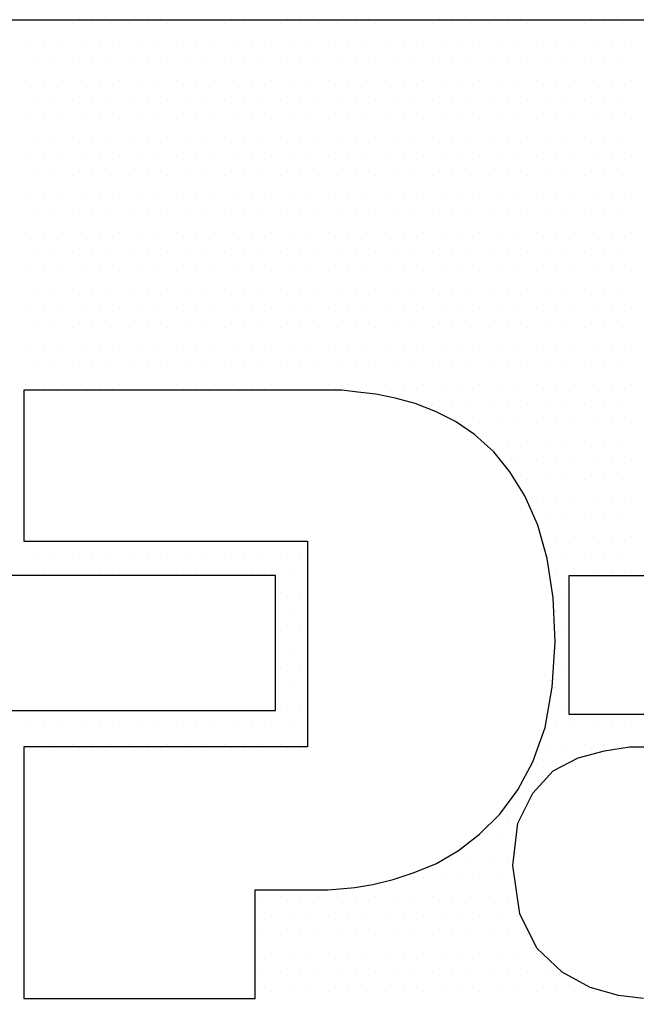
# Model space of a CAD drawing. Extents: x -71 to 52, y -13 to 68.
# Tile 10 of 81: x -1.833 to -1.473, y 43.625 to 44.201. Entities that reach past the tile are written whole.
import ezdxf

# ---------------------------------------------------------------- set-up
doc = ezdxf.new("R2010")
doc.units = 0
doc.header["$LTSCALE"] = 1.21
doc.header["$MEASUREMENT"] = 0
doc.layers.get('0').update_dxf_attribs({"linetype": 'CONTINUOUS'})
doc.layers.add('UNIT', color=7, linetype='CONTINUOUS')

# ---------------------------------------------------------------- blocks, each defined once
blk = doc.blocks.new('*X9')
at = {"color": 0}
for p, q in [((9.2625, 1.4625), (9.2625, 1.4625)), ((9.27188, 1.4625), (9.27188, 1.4625)), ((9.28125, 1.4625), (9.28125, 1.4625)), ((9.29063, 1.4625), (9.29063, 1.4625)), ((9.3, 1.4625), (9.3, 1.4625)), ((9.30938, 1.4625), (9.30938, 1.4625)), ((9.31875, 1.4625), (9.31875, 1.4625)), ((9.32813, 1.4625), (9.32813, 1.4625)), ((9.3375, 1.4625), (9.3375, 1.4625)), ((9.34688, 1.4625), (9.34688, 1.4625)), ((9.35625, 1.4625), (9.35625, 1.4625)), ((9.36563, 1.4625), (9.36563, 1.4625)), ((9.375, 1.4625), (9.375, 1.4625)), ((9.38437, 1.4625), (9.38437, 1.4625)), ((9.39375, 1.4625), (9.39375, 1.4625)), ((9.40313, 1.4625), (9.40313, 1.4625)), ((9.4125, 1.4625), (9.4125, 1.4625)), ((9.42188, 1.4625), (9.42188, 1.4625)), ((9.43125, 1.4625), (9.43125, 1.4625)), ((9.44063, 1.4625), (9.44063, 1.4625)), ((9.45, 1.4625), (9.45, 1.4625)), ((9.45937, 1.4625), (9.45937, 1.4625)), ((9.46875, 1.4625), (9.46875, 1.4625)), ((9.47813, 1.4625), (9.47813, 1.4625)), ((9.4875, 1.4625), (9.4875, 1.4625)), ((9.49688, 1.4625), (9.49688, 1.4625)), ((9.50625, 1.4625), (9.50625, 1.4625)), ((9.51562, 1.4625), (9.51562, 1.4625)), ((9.525, 1.4625), (9.525, 1.4625)), ((9.53438, 1.4625), (9.53438, 1.4625)), ((9.54375, 1.4625), (9.54375, 1.4625)), ((9.55313, 1.4625), (9.55313, 1.4625)), ((9.25781, 1.45312), (9.25781, 1.45312)), ((9.26719, 1.45312), (9.26719, 1.45312)), ((9.27656, 1.45312), (9.27656, 1.45312)), ((9.28594, 1.45312), (9.28594, 1.45312)), ((9.29531, 1.45312), (9.29531, 1.45312)), ((9.30469, 1.45312), (9.30469, 1.45312)), ((9.31406, 1.45312), (9.31406, 1.45312)), ((9.32344, 1.45312), (9.32344, 1.45312)), ((9.33281, 1.45312), (9.33281, 1.45312)), ((9.34219, 1.45312), (9.34219, 1.45312)), ((9.35156, 1.45312), (9.35156, 1.45312)), ((9.36094, 1.45312), (9.36094, 1.45312)), ((9.37031, 1.45312), (9.37031, 1.45312)), ((9.37969, 1.45312), (9.37969, 1.45312)), ((9.38906, 1.45312), (9.38906, 1.45312)), ((9.39844, 1.45312), (9.39844, 1.45312)), ((9.40781, 1.45312), (9.40781, 1.45312)), ((9.41719, 1.45312), (9.41719, 1.45312)), ((9.42656, 1.45312), (9.42656, 1.45312)), ((9.43594, 1.45312), (9.43594, 1.45312)), ((9.44531, 1.45312), (9.44531, 1.45312)), ((9.45469, 1.45312), (9.45469, 1.45312)), ((9.46406, 1.45312), (9.46406, 1.45312)), ((9.47344, 1.45312), (9.47344, 1.45312)), ((9.48281, 1.45312), (9.48281, 1.45312)), ((9.49219, 1.45312), (9.49219, 1.45312)), ((9.50156, 1.45312), (9.50156, 1.45312)), ((9.51094, 1.45312), (9.51094, 1.45312)), ((9.52031, 1.45312), (9.52031, 1.45312)), ((9.52969, 1.45312), (9.52969, 1.45312)), ((9.53906, 1.45312), (9.53906, 1.45312)), ((9.54844, 1.45312), (9.54844, 1.45312)), ((9.55781, 1.45312), (9.55781, 1.45312)), ((9.2625, 1.44375), (9.2625, 1.44375)), ((9.27188, 1.44375), (9.27188, 1.44375)), ((9.28125, 1.44375), (9.28125, 1.44375)), ((9.29063, 1.44375), (9.29063, 1.44375)), ((9.3, 1.44375), (9.3, 1.44375)), ((9.30938, 1.44375), (9.30938, 1.44375)), ((9.31875, 1.44375), (9.31875, 1.44375)), ((9.32813, 1.44375), (9.32813, 1.44375)), ((9.3375, 1.44375), (9.3375, 1.44375)), ((9.34688, 1.44375), (9.34688, 1.44375)), ((9.35625, 1.44375), (9.35625, 1.44375)), ((9.36563, 1.44375), (9.36563, 1.44375)), ((9.375, 1.44375), (9.375, 1.44375)), ((9.38437, 1.44375), (9.38437, 1.44375)), ((9.39375, 1.44375), (9.39375, 1.44375)), ((9.40313, 1.44375), (9.40313, 1.44375)), ((9.4125, 1.44375), (9.4125, 1.44375)), ((9.42188, 1.44375), (9.42188, 1.44375)), ((9.43125, 1.44375), (9.43125, 1.44375)), ((9.44063, 1.44375), (9.44063, 1.44375)), ((9.45, 1.44375), (9.45, 1.44375)), ((9.45937, 1.44375), (9.45937, 1.44375)), ((9.46875, 1.44375), (9.46875, 1.44375)), ((9.47813, 1.44375), (9.47813, 1.44375)), ((9.4875, 1.44375), (9.4875, 1.44375)), ((9.49688, 1.44375), (9.49688, 1.44375)), ((9.50625, 1.44375), (9.50625, 1.44375)), ((9.51562, 1.44375), (9.51562, 1.44375)), ((9.525, 1.44375), (9.525, 1.44375)), ((9.53438, 1.44375), (9.53438, 1.44375)), ((9.54375, 1.44375), (9.54375, 1.44375)), ((9.55313, 1.44375), (9.55313, 1.44375)), ((9.25781, 1.43437), (9.25781, 1.43437)), ((9.26719, 1.43437), (9.26719, 1.43437)), ((9.27656, 1.43437), (9.27656, 1.43437)), ((9.28594, 1.43437), (9.28594, 1.43437)), ((9.29531, 1.43437), (9.29531, 1.43437)), ((9.30469, 1.43437), (9.30469, 1.43437)), ((9.31406, 1.43437), (9.31406, 1.43437)), ((9.32344, 1.43437), (9.32344, 1.43437)), ((9.33281, 1.43437), (9.33281, 1.43437)), ((9.34219, 1.43437), (9.34219, 1.43437)), ((9.35156, 1.43437), (9.35156, 1.43437)), ((9.36094, 1.43437), (9.36094, 1.43437)), ((9.37031, 1.43437), (9.37031, 1.43437)), ((9.37969, 1.43437), (9.37969, 1.43437)), ((9.38906, 1.43437), (9.38906, 1.43437)), ((9.39844, 1.43437), (9.39844, 1.43437)), ((9.40781, 1.43437), (9.40781, 1.43437)), ((9.41719, 1.43437), (9.41719, 1.43437)), ((9.42656, 1.43437), (9.42656, 1.43437)), ((9.43594, 1.43437), (9.43594, 1.43437)), ((9.44531, 1.43437), (9.44531, 1.43437)), ((9.45469, 1.43437), (9.45469, 1.43437)), ((9.46406, 1.43437), (9.46406, 1.43437)), ((9.47344, 1.43437), (9.47344, 1.43437)), ((9.48281, 1.43437), (9.48281, 1.43437)), ((9.49219, 1.43437), (9.49219, 1.43437)), ((9.50156, 1.43437), (9.50156, 1.43437)), ((9.51094, 1.43437), (9.51094, 1.43437)), ((9.52031, 1.43437), (9.52031, 1.43437)), ((9.52969, 1.43437), (9.52969, 1.43437)), ((9.53906, 1.43437), (9.53906, 1.43437)), ((9.54844, 1.43437), (9.54844, 1.43437)), ((9.55781, 1.43437), (9.55781, 1.43437)), ((9.2625, 1.425), (9.2625, 1.425)), ((9.27188, 1.425), (9.27188, 1.425)), ((9.28125, 1.425), (9.28125, 1.425)), ((9.29063, 1.425), (9.29063, 1.425)), ((9.3, 1.425), (9.3, 1.425)), ((9.30938, 1.425), (9.30938, 1.425)), ((9.31875, 1.425), (9.31875, 1.425)), ((9.32813, 1.425), (9.32813, 1.425)), ((9.3375, 1.425), (9.3375, 1.425)), ((9.34688, 1.425), (9.34688, 1.425)), ((9.35625, 1.425), (9.35625, 1.425)), ((9.36563, 1.425), (9.36563, 1.425)), ((9.375, 1.425), (9.375, 1.425)), ((9.38437, 1.425), (9.38437, 1.425)), ((9.39375, 1.425), (9.39375, 1.425)), ((9.40313, 1.425), (9.40313, 1.425)), ((9.4125, 1.425), (9.4125, 1.425)), ((9.42188, 1.425), (9.42188, 1.425)), ((9.43125, 1.425), (9.43125, 1.425)), ((9.44063, 1.425), (9.44063, 1.425)), ((9.45, 1.425), (9.45, 1.425)), ((9.45937, 1.425), (9.45937, 1.425)), ((9.46875, 1.425), (9.46875, 1.425)), ((9.47813, 1.425), (9.47813, 1.425)), ((9.4875, 1.425), (9.4875, 1.425)), ((9.49688, 1.425), (9.49688, 1.425)), ((9.50625, 1.425), (9.50625, 1.425)), ((9.51562, 1.425), (9.51562, 1.425)), ((9.525, 1.425), (9.525, 1.425)), ((9.53438, 1.425), (9.53438, 1.425)), ((9.54375, 1.425), (9.54375, 1.425)), ((9.55313, 1.425), (9.55313, 1.425)), ((9.25781, 1.41562), (9.25781, 1.41562)), ((9.26719, 1.41562), (9.26719, 1.41562)), ((9.27656, 1.41562), (9.27656, 1.41562)), ((9.28594, 1.41562), (9.28594, 1.41562)), ((9.29531, 1.41562), (9.29531, 1.41562)), ((9.30469, 1.41562), (9.30469, 1.41562)), ((9.31406, 1.41562), (9.31406, 1.41562)), ((9.32344, 1.41562), (9.32344, 1.41562)), ((9.33281, 1.41562), (9.33281, 1.41562)), ((9.34219, 1.41562), (9.34219, 1.41562)), ((9.35156, 1.41562), (9.35156, 1.41562)), ((9.36094, 1.41562), (9.36094, 1.41562)), ((9.37031, 1.41562), (9.37031, 1.41562)), ((9.37969, 1.41562), (9.37969, 1.41562)), ((9.38906, 1.41562), (9.38906, 1.41562)), ((9.39844, 1.41562), (9.39844, 1.41562)), ((9.40781, 1.41562), (9.40781, 1.41562)), ((9.41719, 1.41562), (9.41719, 1.41562)), ((9.42656, 1.41562), (9.42656, 1.41562)), ((9.43594, 1.41562), (9.43594, 1.41562)), ((9.44531, 1.41562), (9.44531, 1.41562)), ((9.45469, 1.41562), (9.45469, 1.41562)), ((9.46406, 1.41562), (9.46406, 1.41562)), ((9.47344, 1.41562), (9.47344, 1.41562)), ((9.48281, 1.41562), (9.48281, 1.41562)), ((9.49219, 1.41562), (9.49219, 1.41562)), ((9.50156, 1.41562), (9.50156, 1.41562)), ((9.51094, 1.41562), (9.51094, 1.41562)), ((9.52031, 1.41562), (9.52031, 1.41562)), ((9.52969, 1.41562), (9.52969, 1.41562)), ((9.53906, 1.41562), (9.53906, 1.41562)), ((9.54844, 1.41562), (9.54844, 1.41562)), ((9.55781, 1.41562), (9.55781, 1.41562)), ((9.2625, 1.40625), (9.2625, 1.40625)), ((9.27188, 1.40625), (9.27188, 1.40625)), ((9.28125, 1.40625), (9.28125, 1.40625)), ((9.29063, 1.40625), (9.29063, 1.40625)), ((9.3, 1.40625), (9.3, 1.40625)), ((9.30938, 1.40625), (9.30938, 1.40625)), ((9.31875, 1.40625), (9.31875, 1.40625)), ((9.32813, 1.40625), (9.32813, 1.40625)), ((9.3375, 1.40625), (9.3375, 1.40625)), ((9.34688, 1.40625), (9.34688, 1.40625)), ((9.35625, 1.40625), (9.35625, 1.40625)), ((9.36563, 1.40625), (9.36563, 1.40625)), ((9.375, 1.40625), (9.375, 1.40625)), ((9.38437, 1.40625), (9.38437, 1.40625)), ((9.39375, 1.40625), (9.39375, 1.40625)), ((9.40313, 1.40625), (9.40313, 1.40625)), ((9.4125, 1.40625), (9.4125, 1.40625)), ((9.42188, 1.40625), (9.42188, 1.40625)), ((9.43125, 1.40625), (9.43125, 1.40625)), ((9.44063, 1.40625), (9.44063, 1.40625)), ((9.45, 1.40625), (9.45, 1.40625)), ((9.45937, 1.40625), (9.45937, 1.40625)), ((9.46875, 1.40625), (9.46875, 1.40625)), ((9.47813, 1.40625), (9.47813, 1.40625)), ((9.4875, 1.40625), (9.4875, 1.40625)), ((9.49688, 1.40625), (9.49688, 1.40625)), ((9.50625, 1.40625), (9.50625, 1.40625)), ((9.51562, 1.40625), (9.51562, 1.40625)), ((9.525, 1.40625), (9.525, 1.40625)), ((9.53438, 1.40625), (9.53438, 1.40625)), ((9.54375, 1.40625), (9.54375, 1.40625)), ((9.55313, 1.40625), (9.55313, 1.40625)), ((9.25781, 1.39687), (9.25781, 1.39687)), ((9.26719, 1.39687), (9.26719, 1.39687)), ((9.27656, 1.39687), (9.27656, 1.39687)), ((9.28594, 1.39687), (9.28594, 1.39687)), ((9.29531, 1.39687), (9.29531, 1.39687)), ((9.30469, 1.39687), (9.30469, 1.39687)), ((9.31406, 1.39687), (9.31406, 1.39687)), ((9.32344, 1.39687), (9.32344, 1.39687)), ((9.33281, 1.39687), (9.33281, 1.39687)), ((9.34219, 1.39687), (9.34219, 1.39687)), ((9.35156, 1.39687), (9.35156, 1.39687)), ((9.36094, 1.39687), (9.36094, 1.39687)), ((9.37031, 1.39687), (9.37031, 1.39687)), ((9.37969, 1.39687), (9.37969, 1.39687)), ((9.38906, 1.39687), (9.38906, 1.39687)), ((9.39844, 1.39687), (9.39844, 1.39687)), ((9.40781, 1.39687), (9.40781, 1.39687)), ((9.41719, 1.39687), (9.41719, 1.39687)), ((9.42656, 1.39687), (9.42656, 1.39687)), ((9.43594, 1.39687), (9.43594, 1.39687)), ((9.44531, 1.39687), (9.44531, 1.39687)), ((9.45469, 1.39687), (9.45469, 1.39687)), ((9.46406, 1.39687), (9.46406, 1.39687)), ((9.47344, 1.39687), (9.47344, 1.39687)), ((9.48281, 1.39687), (9.48281, 1.39687)), ((9.49219, 1.39687), (9.49219, 1.39687)), ((9.50156, 1.39687), (9.50156, 1.39687)), ((9.51094, 1.39687), (9.51094, 1.39687)), ((9.52031, 1.39687), (9.52031, 1.39687)), ((9.52969, 1.39687), (9.52969, 1.39687)), ((9.53906, 1.39687), (9.53906, 1.39687)), ((9.54844, 1.39687), (9.54844, 1.39687)), ((9.55781, 1.39687), (9.55781, 1.39687)), ((9.2625, 1.3875), (9.2625, 1.3875)), ((9.27188, 1.3875), (9.27188, 1.3875)), ((9.28125, 1.3875), (9.28125, 1.3875)), ((9.29063, 1.3875), (9.29063, 1.3875)), ((9.3, 1.3875), (9.3, 1.3875)), ((9.30938, 1.3875), (9.30938, 1.3875)), ((9.31875, 1.3875), (9.31875, 1.3875)), ((9.32813, 1.3875), (9.32813, 1.3875)), ((9.3375, 1.3875), (9.3375, 1.3875)), ((9.34688, 1.3875), (9.34688, 1.3875)), ((9.35625, 1.3875), (9.35625, 1.3875)), ((9.36563, 1.3875), (9.36563, 1.3875)), ((9.375, 1.3875), (9.375, 1.3875)), ((9.38437, 1.3875), (9.38437, 1.3875)), ((9.39375, 1.3875), (9.39375, 1.3875)), ((9.40313, 1.3875), (9.40313, 1.3875)), ((9.4125, 1.3875), (9.4125, 1.3875)), ((9.42188, 1.3875), (9.42188, 1.3875)), ((9.43125, 1.3875), (9.43125, 1.3875)), ((9.44063, 1.3875), (9.44063, 1.3875)), ((9.45, 1.3875), (9.45, 1.3875)), ((9.45937, 1.3875), (9.45937, 1.3875)), ((9.46875, 1.3875), (9.46875, 1.3875)), ((9.47813, 1.3875), (9.47813, 1.3875)), ((9.4875, 1.3875), (9.4875, 1.3875)), ((9.49688, 1.3875), (9.49688, 1.3875)), ((9.50625, 1.3875), (9.50625, 1.3875)), ((9.51562, 1.3875), (9.51562, 1.3875)), ((9.525, 1.3875), (9.525, 1.3875)), ((9.53438, 1.3875), (9.53438, 1.3875)), ((9.54375, 1.3875), (9.54375, 1.3875)), ((9.55313, 1.3875), (9.55313, 1.3875)), ((9.25781, 1.37813), (9.25781, 1.37813)), ((9.26719, 1.37813), (9.26719, 1.37813)), ((9.27656, 1.37813), (9.27656, 1.37813)), ((9.28594, 1.37813), (9.28594, 1.37813)), ((9.29531, 1.37813), (9.29531, 1.37813)), ((9.30469, 1.37813), (9.30469, 1.37813)), ((9.31406, 1.37813), (9.31406, 1.37813)), ((9.32344, 1.37813), (9.32344, 1.37813)), ((9.33281, 1.37813), (9.33281, 1.37813)), ((9.34219, 1.37813), (9.34219, 1.37813)), ((9.35156, 1.37813), (9.35156, 1.37813)), ((9.36094, 1.37813), (9.36094, 1.37813)), ((9.37031, 1.37813), (9.37031, 1.37813)), ((9.37969, 1.37813), (9.37969, 1.37813)), ((9.38906, 1.37813), (9.38906, 1.37813)), ((9.39844, 1.37813), (9.39844, 1.37813)), ((9.40781, 1.37813), (9.40781, 1.37813)), ((9.41719, 1.37813), (9.41719, 1.37813)), ((9.42656, 1.37813), (9.42656, 1.37813)), ((9.43594, 1.37813), (9.43594, 1.37813)), ((9.44531, 1.37813), (9.44531, 1.37813)), ((9.45469, 1.37813), (9.45469, 1.37813)), ((9.46406, 1.37813), (9.46406, 1.37813)), ((9.47344, 1.37813), (9.47344, 1.37813)), ((9.48281, 1.37813), (9.48281, 1.37813)), ((9.49219, 1.37813), (9.49219, 1.37813)), ((9.50156, 1.37813), (9.50156, 1.37813)), ((9.51094, 1.37813), (9.51094, 1.37813)), ((9.52031, 1.37813), (9.52031, 1.37813)), ((9.52969, 1.37813), (9.52969, 1.37813)), ((9.53906, 1.37813), (9.53906, 1.37813)), ((9.54844, 1.37813), (9.54844, 1.37813)), ((9.55781, 1.37813), (9.55781, 1.37813)), ((9.2625, 1.36875), (9.2625, 1.36875)), ((9.27188, 1.36875), (9.27188, 1.36875)), ((9.28125, 1.36875), (9.28125, 1.36875)), ((9.29063, 1.36875), (9.29063, 1.36875)), ((9.3, 1.36875), (9.3, 1.36875)), ((9.30938, 1.36875), (9.30938, 1.36875)), ((9.31875, 1.36875), (9.31875, 1.36875)), ((9.32813, 1.36875), (9.32813, 1.36875)), ((9.3375, 1.36875), (9.3375, 1.36875)), ((9.34688, 1.36875), (9.34688, 1.36875)), ((9.35625, 1.36875), (9.35625, 1.36875)), ((9.36563, 1.36875), (9.36563, 1.36875)), ((9.375, 1.36875), (9.375, 1.36875)), ((9.38437, 1.36875), (9.38437, 1.36875)), ((9.39375, 1.36875), (9.39375, 1.36875)), ((9.40313, 1.36875), (9.40313, 1.36875)), ((9.4125, 1.36875), (9.4125, 1.36875)), ((9.42188, 1.36875), (9.42188, 1.36875)), ((9.43125, 1.36875), (9.43125, 1.36875)), ((9.44063, 1.36875), (9.44063, 1.36875)), ((9.45, 1.36875), (9.45, 1.36875)), ((9.45937, 1.36875), (9.45937, 1.36875)), ((9.46875, 1.36875), (9.46875, 1.36875)), ((9.47813, 1.36875), (9.47813, 1.36875)), ((9.4875, 1.36875), (9.4875, 1.36875)), ((9.49688, 1.36875), (9.49688, 1.36875)), ((9.50625, 1.36875), (9.50625, 1.36875)), ((9.51562, 1.36875), (9.51562, 1.36875)), ((9.525, 1.36875), (9.525, 1.36875)), ((9.53438, 1.36875), (9.53438, 1.36875)), ((9.54375, 1.36875), (9.54375, 1.36875)), ((9.55313, 1.36875), (9.55313, 1.36875)), ((9.25781, 1.35938), (9.25781, 1.35938)), ((9.26719, 1.35938), (9.26719, 1.35938)), ((9.27656, 1.35938), (9.27656, 1.35938)), ((9.28594, 1.35938), (9.28594, 1.35938)), ((9.29531, 1.35938), (9.29531, 1.35938)), ((9.30469, 1.35938), (9.30469, 1.35938)), ((9.31406, 1.35938), (9.31406, 1.35938)), ((9.32344, 1.35938), (9.32344, 1.35938)), ((9.33281, 1.35938), (9.33281, 1.35938)), ((9.34219, 1.35938), (9.34219, 1.35938)), ((9.35156, 1.35938), (9.35156, 1.35938)), ((9.36094, 1.35938), (9.36094, 1.35938)), ((9.37031, 1.35938), (9.37031, 1.35938)), ((9.37969, 1.35938), (9.37969, 1.35938)), ((9.38906, 1.35938), (9.38906, 1.35938)), ((9.39844, 1.35938), (9.39844, 1.35938)), ((9.40781, 1.35938), (9.40781, 1.35938)), ((9.41719, 1.35938), (9.41719, 1.35938)), ((9.42656, 1.35938), (9.42656, 1.35938)), ((9.43594, 1.35938), (9.43594, 1.35938)), ((9.44531, 1.35938), (9.44531, 1.35938)), ((9.45469, 1.35938), (9.45469, 1.35938)), ((9.46406, 1.35938), (9.46406, 1.35938)), ((9.47344, 1.35938), (9.47344, 1.35938)), ((9.48281, 1.35938), (9.48281, 1.35938)), ((9.49219, 1.35938), (9.49219, 1.35938)), ((9.50156, 1.35938), (9.50156, 1.35938)), ((9.51094, 1.35938), (9.51094, 1.35938)), ((9.52031, 1.35938), (9.52031, 1.35938)), ((9.52969, 1.35938), (9.52969, 1.35938)), ((9.53906, 1.35938), (9.53906, 1.35938)), ((9.54844, 1.35938), (9.54844, 1.35938)), ((9.55781, 1.35938), (9.55781, 1.35938)), ((9.2625, 1.35), (9.2625, 1.35)), ((9.27188, 1.35), (9.27188, 1.35)), ((9.28125, 1.35), (9.28125, 1.35)), ((9.29063, 1.35), (9.29063, 1.35)), ((9.3, 1.35), (9.3, 1.35)), ((9.30938, 1.35), (9.30938, 1.35)), ((9.31875, 1.35), (9.31875, 1.35)), ((9.32813, 1.35), (9.32813, 1.35)), ((9.3375, 1.35), (9.3375, 1.35)), ((9.34688, 1.35), (9.34688, 1.35)), ((9.35625, 1.35), (9.35625, 1.35)), ((9.36563, 1.35), (9.36563, 1.35)), ((9.375, 1.35), (9.375, 1.35)), ((9.38437, 1.35), (9.38437, 1.35)), ((9.39375, 1.35), (9.39375, 1.35)), ((9.40313, 1.35), (9.40313, 1.35)), ((9.4125, 1.35), (9.4125, 1.35)), ((9.42188, 1.35), (9.42188, 1.35)), ((9.43125, 1.35), (9.43125, 1.35)), ((9.44063, 1.35), (9.44063, 1.35)), ((9.45, 1.35), (9.45, 1.35)), ((9.45937, 1.35), (9.45937, 1.35)), ((9.46875, 1.35), (9.46875, 1.35)), ((9.47813, 1.35), (9.47813, 1.35)), ((9.4875, 1.35), (9.4875, 1.35)), ((9.49688, 1.35), (9.49688, 1.35)), ((9.50625, 1.35), (9.50625, 1.35)), ((9.51562, 1.35), (9.51562, 1.35)), ((9.525, 1.35), (9.525, 1.35)), ((9.53438, 1.35), (9.53438, 1.35)), ((9.54375, 1.35), (9.54375, 1.35)), ((9.55313, 1.35), (9.55313, 1.35)), ((9.25781, 1.34062), (9.25781, 1.34062)), ((9.26719, 1.34062), (9.26719, 1.34062)), ((9.27656, 1.34062), (9.27656, 1.34062)), ((9.28594, 1.34062), (9.28594, 1.34062)), ((9.29531, 1.34062), (9.29531, 1.34062)), ((9.30469, 1.34062), (9.30469, 1.34062)), ((9.31406, 1.34062), (9.31406, 1.34062)), ((9.32344, 1.34062), (9.32344, 1.34062)), ((9.33281, 1.34062), (9.33281, 1.34062)), ((9.34219, 1.34062), (9.34219, 1.34062)), ((9.35156, 1.34062), (9.35156, 1.34062)), ((9.36094, 1.34062), (9.36094, 1.34062)), ((9.37031, 1.34062), (9.37031, 1.34062)), ((9.37969, 1.34062), (9.37969, 1.34062)), ((9.38906, 1.34062), (9.38906, 1.34062)), ((9.39844, 1.34062), (9.39844, 1.34062)), ((9.40781, 1.34062), (9.40781, 1.34062)), ((9.41719, 1.34062), (9.41719, 1.34062)), ((9.42656, 1.34062), (9.42656, 1.34062)), ((9.43594, 1.34062), (9.43594, 1.34062)), ((9.44531, 1.34062), (9.44531, 1.34062)), ((9.45469, 1.34062), (9.45469, 1.34062)), ((9.46406, 1.34062), (9.46406, 1.34062)), ((9.47344, 1.34062), (9.47344, 1.34062)), ((9.48281, 1.34062), (9.48281, 1.34062)), ((9.49219, 1.34062), (9.49219, 1.34062)), ((9.50156, 1.34062), (9.50156, 1.34062)), ((9.51094, 1.34062), (9.51094, 1.34062)), ((9.52031, 1.34062), (9.52031, 1.34062)), ((9.52969, 1.34062), (9.52969, 1.34062)), ((9.53906, 1.34062), (9.53906, 1.34062)), ((9.54844, 1.34062), (9.54844, 1.34062)), ((9.55781, 1.34062), (9.55781, 1.34062)), ((9.2625, 1.33125), (9.2625, 1.33125)), ((9.27188, 1.33125), (9.27188, 1.33125)), ((9.28125, 1.33125), (9.28125, 1.33125)), ((9.29063, 1.33125), (9.29063, 1.33125)), ((9.3, 1.33125), (9.3, 1.33125)), ((9.30938, 1.33125), (9.30938, 1.33125)), ((9.31875, 1.33125), (9.31875, 1.33125)), ((9.32813, 1.33125), (9.32813, 1.33125)), ((9.3375, 1.33125), (9.3375, 1.33125)), ((9.34688, 1.33125), (9.34688, 1.33125)), ((9.35625, 1.33125), (9.35625, 1.33125)), ((9.36563, 1.33125), (9.36563, 1.33125)), ((9.375, 1.33125), (9.375, 1.33125)), ((9.38437, 1.33125), (9.38437, 1.33125)), ((9.39375, 1.33125), (9.39375, 1.33125)), ((9.40313, 1.33125), (9.40313, 1.33125)), ((9.4125, 1.33125), (9.4125, 1.33125)), ((9.42188, 1.33125), (9.42188, 1.33125)), ((9.43125, 1.33125), (9.43125, 1.33125)), ((9.44063, 1.33125), (9.44063, 1.33125)), ((9.45, 1.33125), (9.45, 1.33125)), ((9.45937, 1.33125), (9.45937, 1.33125)), ((9.46875, 1.33125), (9.46875, 1.33125)), ((9.47813, 1.33125), (9.47813, 1.33125)), ((9.4875, 1.33125), (9.4875, 1.33125)), ((9.49688, 1.33125), (9.49688, 1.33125)), ((9.50625, 1.33125), (9.50625, 1.33125)), ((9.51562, 1.33125), (9.51562, 1.33125)), ((9.525, 1.33125), (9.525, 1.33125)), ((9.53438, 1.33125), (9.53438, 1.33125)), ((9.54375, 1.33125), (9.54375, 1.33125)), ((9.55313, 1.33125), (9.55313, 1.33125)), ((9.25781, 1.32187), (9.25781, 1.32187)), ((9.26719, 1.32187), (9.26719, 1.32187)), ((9.27656, 1.32187), (9.27656, 1.32187)), ((9.28594, 1.32187), (9.28594, 1.32187)), ((9.29531, 1.32187), (9.29531, 1.32187)), ((9.30469, 1.32187), (9.30469, 1.32187)), ((9.31406, 1.32187), (9.31406, 1.32187)), ((9.32344, 1.32187), (9.32344, 1.32187)), ((9.33281, 1.32187), (9.33281, 1.32187)), ((9.34219, 1.32187), (9.34219, 1.32187)), ((9.35156, 1.32187), (9.35156, 1.32187)), ((9.36094, 1.32187), (9.36094, 1.32187)), ((9.37031, 1.32187), (9.37031, 1.32187)), ((9.37969, 1.32187), (9.37969, 1.32187)), ((9.38906, 1.32187), (9.38906, 1.32187)), ((9.39844, 1.32187), (9.39844, 1.32187)), ((9.40781, 1.32187), (9.40781, 1.32187)), ((9.41719, 1.32187), (9.41719, 1.32187)), ((9.42656, 1.32187), (9.42656, 1.32187)), ((9.43594, 1.32187), (9.43594, 1.32187)), ((9.44531, 1.32187), (9.44531, 1.32187)), ((9.45469, 1.32187), (9.45469, 1.32187)), ((9.46406, 1.32187), (9.46406, 1.32187)), ((9.47344, 1.32187), (9.47344, 1.32187)), ((9.48281, 1.32187), (9.48281, 1.32187)), ((9.49219, 1.32187), (9.49219, 1.32187)), ((9.50156, 1.32187), (9.50156, 1.32187)), ((9.51094, 1.32187), (9.51094, 1.32187)), ((9.52031, 1.32187), (9.52031, 1.32187)), ((9.52969, 1.32187), (9.52969, 1.32187)), ((9.53906, 1.32187), (9.53906, 1.32187)), ((9.54844, 1.32187), (9.54844, 1.32187)), ((9.55781, 1.32187), (9.55781, 1.32187)), ((9.2625, 1.3125), (9.2625, 1.3125)), ((9.27188, 1.3125), (9.27188, 1.3125)), ((9.28125, 1.3125), (9.28125, 1.3125)), ((9.29063, 1.3125), (9.29063, 1.3125)), ((9.3, 1.3125), (9.3, 1.3125)), ((9.30938, 1.3125), (9.30938, 1.3125)), ((9.31875, 1.3125), (9.31875, 1.3125)), ((9.32813, 1.3125), (9.32813, 1.3125)), ((9.3375, 1.3125), (9.3375, 1.3125)), ((9.34688, 1.3125), (9.34688, 1.3125)), ((9.35625, 1.3125), (9.35625, 1.3125)), ((9.36563, 1.3125), (9.36563, 1.3125)), ((9.375, 1.3125), (9.375, 1.3125)), ((9.38437, 1.3125), (9.38437, 1.3125)), ((9.39375, 1.3125), (9.39375, 1.3125)), ((9.40313, 1.3125), (9.40313, 1.3125)), ((9.4125, 1.3125), (9.4125, 1.3125)), ((9.42188, 1.3125), (9.42188, 1.3125)), ((9.43125, 1.3125), (9.43125, 1.3125)), ((9.44063, 1.3125), (9.44063, 1.3125)), ((9.45, 1.3125), (9.45, 1.3125)), ((9.45937, 1.3125), (9.45937, 1.3125)), ((9.46875, 1.3125), (9.46875, 1.3125)), ((9.47813, 1.3125), (9.47813, 1.3125)), ((9.4875, 1.3125), (9.4875, 1.3125)), ((9.49688, 1.3125), (9.49688, 1.3125)), ((9.50625, 1.3125), (9.50625, 1.3125)), ((9.51562, 1.3125), (9.51562, 1.3125)), ((9.525, 1.3125), (9.525, 1.3125)), ((9.53438, 1.3125), (9.53438, 1.3125)), ((9.54375, 1.3125), (9.54375, 1.3125)), ((9.55313, 1.3125), (9.55313, 1.3125)), ((9.25781, 1.30312), (9.25781, 1.30312)), ((9.26719, 1.30312), (9.26719, 1.30312)), ((9.27656, 1.30312), (9.27656, 1.30312)), ((9.28594, 1.30312), (9.28594, 1.30312)), ((9.29531, 1.30312), (9.29531, 1.30312)), ((9.30469, 1.30312), (9.30469, 1.30312)), ((9.31406, 1.30312), (9.31406, 1.30312)), ((9.32344, 1.30312), (9.32344, 1.30312)), ((9.33281, 1.30312), (9.33281, 1.30312)), ((9.34219, 1.30312), (9.34219, 1.30312)), ((9.35156, 1.30312), (9.35156, 1.30312)), ((9.36094, 1.30312), (9.36094, 1.30312)), ((9.37031, 1.30312), (9.37031, 1.30312)), ((9.37969, 1.30312), (9.37969, 1.30312)), ((9.38906, 1.30312), (9.38906, 1.30312)), ((9.39844, 1.30312), (9.39844, 1.30312)), ((9.40781, 1.30312), (9.40781, 1.30312)), ((9.41719, 1.30312), (9.41719, 1.30312)), ((9.42656, 1.30312), (9.42656, 1.30312)), ((9.43594, 1.30312), (9.43594, 1.30312)), ((9.44531, 1.30312), (9.44531, 1.30312)), ((9.45469, 1.30312), (9.45469, 1.30312)), ((9.46406, 1.30312), (9.46406, 1.30312)), ((9.47344, 1.30312), (9.47344, 1.30312)), ((9.48281, 1.30312), (9.48281, 1.30312)), ((9.49219, 1.30312), (9.49219, 1.30312)), ((9.50156, 1.30312), (9.50156, 1.30312)), ((9.51094, 1.30312), (9.51094, 1.30312)), ((9.52031, 1.30312), (9.52031, 1.30312)), ((9.52969, 1.30312), (9.52969, 1.30312)), ((9.53906, 1.30312), (9.53906, 1.30312)), ((9.54844, 1.30312), (9.54844, 1.30312)), ((9.55781, 1.30312), (9.55781, 1.30312)), ((9.2625, 1.29375), (9.2625, 1.29375)), ((9.27188, 1.29375), (9.27188, 1.29375)), ((9.28125, 1.29375), (9.28125, 1.29375)), ((9.29063, 1.29375), (9.29063, 1.29375)), ((9.3, 1.29375), (9.3, 1.29375)), ((9.30938, 1.29375), (9.30938, 1.29375)), ((9.31875, 1.29375), (9.31875, 1.29375)), ((9.32813, 1.29375), (9.32813, 1.29375)), ((9.3375, 1.29375), (9.3375, 1.29375)), ((9.34688, 1.29375), (9.34688, 1.29375)), ((9.35625, 1.29375), (9.35625, 1.29375)), ((9.36563, 1.29375), (9.36563, 1.29375)), ((9.375, 1.29375), (9.375, 1.29375)), ((9.38437, 1.29375), (9.38437, 1.29375)), ((9.39375, 1.29375), (9.39375, 1.29375)), ((9.40313, 1.29375), (9.40313, 1.29375)), ((9.4125, 1.29375), (9.4125, 1.29375)), ((9.42188, 1.29375), (9.42188, 1.29375)), ((9.43125, 1.29375), (9.43125, 1.29375)), ((9.44063, 1.29375), (9.44063, 1.29375)), ((9.45, 1.29375), (9.45, 1.29375)), ((9.45937, 1.29375), (9.45937, 1.29375)), ((9.46875, 1.29375), (9.46875, 1.29375)), ((9.47813, 1.29375), (9.47813, 1.29375)), ((9.4875, 1.29375), (9.4875, 1.29375)), ((9.49688, 1.29375), (9.49688, 1.29375)), ((9.50625, 1.29375), (9.50625, 1.29375)), ((9.51562, 1.29375), (9.51562, 1.29375)), ((9.525, 1.29375), (9.525, 1.29375)), ((9.53438, 1.29375), (9.53438, 1.29375)), ((9.54375, 1.29375), (9.54375, 1.29375)), ((9.55313, 1.29375), (9.55313, 1.29375)), ((9.25781, 1.28438), (9.25781, 1.28438)), ((9.26719, 1.28438), (9.26719, 1.28438)), ((9.27656, 1.28438), (9.27656, 1.28438)), ((9.28594, 1.28438), (9.28594, 1.28438)), ((9.29531, 1.28438), (9.29531, 1.28438)), ((9.30469, 1.28438), (9.30469, 1.28438)), ((9.31406, 1.28438), (9.31406, 1.28438)), ((9.32344, 1.28438), (9.32344, 1.28438)), ((9.33281, 1.28438), (9.33281, 1.28438)), ((9.34219, 1.28438), (9.34219, 1.28438)), ((9.35156, 1.28438), (9.35156, 1.28438)), ((9.36094, 1.28438), (9.36094, 1.28438)), ((9.37031, 1.28438), (9.37031, 1.28438)), ((9.37969, 1.28438), (9.37969, 1.28438)), ((9.38906, 1.28438), (9.38906, 1.28438)), ((9.39844, 1.28438), (9.39844, 1.28438)), ((9.40781, 1.28438), (9.40781, 1.28438)), ((9.41719, 1.28438), (9.41719, 1.28438)), ((9.42656, 1.28438), (9.42656, 1.28438)), ((9.43594, 1.28438), (9.43594, 1.28438)), ((9.44531, 1.28438), (9.44531, 1.28438)), ((9.45469, 1.28438), (9.45469, 1.28438)), ((9.46406, 1.28438), (9.46406, 1.28438)), ((9.47344, 1.28438), (9.47344, 1.28438)), ((9.48281, 1.28438), (9.48281, 1.28438)), ((9.49219, 1.28438), (9.49219, 1.28438)), ((9.50156, 1.28438), (9.50156, 1.28438)), ((9.51094, 1.28438), (9.51094, 1.28438)), ((9.52031, 1.28438), (9.52031, 1.28438)), ((9.52969, 1.28438), (9.52969, 1.28438)), ((9.53906, 1.28438), (9.53906, 1.28438)), ((9.54844, 1.28438), (9.54844, 1.28438)), ((9.55781, 1.28438), (9.55781, 1.28438)), ((9.45937, 1.275), (9.45937, 1.275)), ((9.46875, 1.275), (9.46875, 1.275)), ((9.47813, 1.275), (9.47813, 1.275)), ((9.4875, 1.275), (9.4875, 1.275)), ((9.49688, 1.275), (9.49688, 1.275)), ((9.50625, 1.275), (9.50625, 1.275)), ((9.51562, 1.275), (9.51562, 1.275)), ((9.525, 1.275), (9.525, 1.275)), ((9.53438, 1.275), (9.53438, 1.275)), ((9.54375, 1.275), (9.54375, 1.275)), ((9.55313, 1.275), (9.55313, 1.275)), ((9.47344, 1.26562), (9.47344, 1.26562)), ((9.48281, 1.26562), (9.48281, 1.26562)), ((9.49219, 1.26562), (9.49219, 1.26562)), ((9.50156, 1.26562), (9.50156, 1.26562)), ((9.51094, 1.26562), (9.51094, 1.26562)), ((9.52031, 1.26562), (9.52031, 1.26562)), ((9.52969, 1.26562), (9.52969, 1.26562)), ((9.53906, 1.26562), (9.53906, 1.26562)), ((9.54844, 1.26562), (9.54844, 1.26562)), ((9.55781, 1.26562), (9.55781, 1.26562)), ((9.4875, 1.25625), (9.4875, 1.25625)), ((9.49688, 1.25625), (9.49688, 1.25625)), ((9.50625, 1.25625), (9.50625, 1.25625)), ((9.51562, 1.25625), (9.51562, 1.25625)), ((9.525, 1.25625), (9.525, 1.25625)), ((9.53438, 1.25625), (9.53438, 1.25625)), ((9.54375, 1.25625), (9.54375, 1.25625)), ((9.55313, 1.25625), (9.55313, 1.25625)), ((9.50156, 1.24687), (9.50156, 1.24687)), ((9.51094, 1.24687), (9.51094, 1.24687)), ((9.52031, 1.24687), (9.52031, 1.24687)), ((9.52969, 1.24687), (9.52969, 1.24687)), ((9.53906, 1.24687), (9.53906, 1.24687)), ((9.54844, 1.24687), (9.54844, 1.24687)), ((9.55781, 1.24687), (9.55781, 1.24687)), ((9.50625, 1.2375), (9.50625, 1.2375)), ((9.51562, 1.2375), (9.51562, 1.2375)), ((9.525, 1.2375), (9.525, 1.2375)), ((9.53438, 1.2375), (9.53438, 1.2375)), ((9.54375, 1.2375), (9.54375, 1.2375)), ((9.55313, 1.2375), (9.55313, 1.2375)), ((9.51094, 1.22812), (9.51094, 1.22812)), ((9.52031, 1.22812), (9.52031, 1.22812)), ((9.52969, 1.22812), (9.52969, 1.22812)), ((9.53906, 1.22812), (9.53906, 1.22812)), ((9.54844, 1.22812), (9.54844, 1.22812)), ((9.55781, 1.22812), (9.55781, 1.22812)), ((9.51562, 1.21875), (9.51562, 1.21875)), ((9.525, 1.21875), (9.525, 1.21875)), ((9.53438, 1.21875), (9.53438, 1.21875)), ((9.54375, 1.21875), (9.54375, 1.21875)), ((9.55313, 1.21875), (9.55313, 1.21875)), ((9.52031, 1.20937), (9.52031, 1.20937)), ((9.52969, 1.20937), (9.52969, 1.20937)), ((9.53906, 1.20937), (9.53906, 1.20937)), ((9.54844, 1.20937), (9.54844, 1.20937)), ((9.55781, 1.20937), (9.55781, 1.20937)), ((9.2625, 1.2), (9.2625, 1.2)), ((9.27188, 1.2), (9.27188, 1.2)), ((9.28125, 1.2), (9.28125, 1.2)), ((9.29063, 1.2), (9.29063, 1.2)), ((9.3, 1.2), (9.3, 1.2)), ((9.30938, 1.2), (9.30938, 1.2)), ((9.31875, 1.2), (9.31875, 1.2)), ((9.32813, 1.2), (9.32813, 1.2)), ((9.3375, 1.2), (9.3375, 1.2)), ((9.34688, 1.2), (9.34688, 1.2)), ((9.35625, 1.2), (9.35625, 1.2)), ((9.36563, 1.2), (9.36563, 1.2)), ((9.375, 1.2), (9.375, 1.2)), ((9.38437, 1.2), (9.38437, 1.2)), ((9.39375, 1.2), (9.39375, 1.2)), ((9.51562, 1.2), (9.51562, 1.2)), ((9.525, 1.2), (9.525, 1.2)), ((9.53438, 1.2), (9.53438, 1.2)), ((9.54375, 1.2), (9.54375, 1.2)), ((9.55313, 1.2), (9.55313, 1.2)), ((9.25781, 1.19063), (9.25781, 1.19063)), ((9.26719, 1.19063), (9.26719, 1.19063)), ((9.27656, 1.19063), (9.27656, 1.19063)), ((9.28594, 1.19063), (9.28594, 1.19063)), ((9.29531, 1.19063), (9.29531, 1.19063)), ((9.30469, 1.19063), (9.30469, 1.19063)), ((9.31406, 1.19063), (9.31406, 1.19063)), ((9.32344, 1.19063), (9.32344, 1.19063)), ((9.33281, 1.19063), (9.33281, 1.19063)), ((9.34219, 1.19063), (9.34219, 1.19063)), ((9.35156, 1.19063), (9.35156, 1.19063)), ((9.36094, 1.19063), (9.36094, 1.19063)), ((9.37031, 1.19063), (9.37031, 1.19063)), ((9.37969, 1.19063), (9.37969, 1.19063)), ((9.38906, 1.19063), (9.38906, 1.19063)), ((9.52031, 1.19063), (9.52031, 1.19063)), ((9.52969, 1.19063), (9.52969, 1.19063)), ((9.53906, 1.19063), (9.53906, 1.19063)), ((9.54844, 1.19063), (9.54844, 1.19063)), ((9.55781, 1.19063), (9.55781, 1.19063)), ((9.38437, 1.18125), (9.38437, 1.18125)), ((9.39375, 1.18125), (9.39375, 1.18125)), ((9.525, 1.18125), (9.525, 1.18125)), ((9.38906, 1.17188), (9.38906, 1.17188)), ((9.52031, 1.17188), (9.52031, 1.17188)), ((9.38437, 1.1625), (9.38437, 1.1625)), ((9.39375, 1.1625), (9.39375, 1.1625)), ((9.525, 1.1625), (9.525, 1.1625)), ((9.38906, 1.15312), (9.38906, 1.15312)), ((9.52031, 1.15312), (9.52031, 1.15312)), ((9.38437, 1.14375), (9.38437, 1.14375)), ((9.39375, 1.14375), (9.39375, 1.14375)), ((9.525, 1.14375), (9.525, 1.14375)), ((9.38906, 1.13437), (9.38906, 1.13437)), ((9.52031, 1.13437), (9.52031, 1.13437)), ((9.38437, 1.125), (9.38437, 1.125)), ((9.39375, 1.125), (9.39375, 1.125)), ((9.525, 1.125), (9.525, 1.125)), ((9.25781, 1.11562), (9.25781, 1.11562)), ((9.26719, 1.11562), (9.26719, 1.11562)), ((9.27656, 1.11562), (9.27656, 1.11562)), ((9.28594, 1.11562), (9.28594, 1.11562)), ((9.29531, 1.11562), (9.29531, 1.11562)), ((9.30469, 1.11562), (9.30469, 1.11562)), ((9.31406, 1.11562), (9.31406, 1.11562)), ((9.32344, 1.11562), (9.32344, 1.11562)), ((9.33281, 1.11562), (9.33281, 1.11562)), ((9.34219, 1.11562), (9.34219, 1.11562)), ((9.35156, 1.11562), (9.35156, 1.11562)), ((9.36094, 1.11562), (9.36094, 1.11562)), ((9.37031, 1.11562), (9.37031, 1.11562)), ((9.37969, 1.11562), (9.37969, 1.11562)), ((9.38906, 1.11562), (9.38906, 1.11562)), ((9.52031, 1.11562), (9.52031, 1.11562)), ((9.52969, 1.11562), (9.52969, 1.11562)), ((9.53906, 1.11562), (9.53906, 1.11562)), ((9.54844, 1.11562), (9.54844, 1.11562)), ((9.55781, 1.11562), (9.55781, 1.11562)), ((9.2625, 1.10625), (9.2625, 1.10625)), ((9.27188, 1.10625), (9.27188, 1.10625)), ((9.28125, 1.10625), (9.28125, 1.10625)), ((9.29063, 1.10625), (9.29063, 1.10625)), ((9.3, 1.10625), (9.3, 1.10625)), ((9.30938, 1.10625), (9.30938, 1.10625)), ((9.31875, 1.10625), (9.31875, 1.10625)), ((9.32813, 1.10625), (9.32813, 1.10625)), ((9.3375, 1.10625), (9.3375, 1.10625)), ((9.34688, 1.10625), (9.34688, 1.10625)), ((9.35625, 1.10625), (9.35625, 1.10625)), ((9.36563, 1.10625), (9.36563, 1.10625)), ((9.375, 1.10625), (9.375, 1.10625)), ((9.38437, 1.10625), (9.38437, 1.10625)), ((9.39375, 1.10625), (9.39375, 1.10625)), ((9.51562, 1.10625), (9.51562, 1.10625)), ((9.525, 1.10625), (9.525, 1.10625)), ((9.53438, 1.10625), (9.53438, 1.10625)), ((9.54375, 1.10625), (9.54375, 1.10625)), ((9.55313, 1.10625), (9.55313, 1.10625)), ((9.51094, 1.09688), (9.51094, 1.09688)), ((9.52031, 1.09688), (9.52031, 1.09688)), ((9.50625, 1.0875), (9.50625, 1.0875)), ((9.50156, 1.07812), (9.50156, 1.07812)), ((9.49688, 1.06875), (9.49688, 1.06875)), ((9.48281, 1.05937), (9.48281, 1.05937)), ((9.49219, 1.05937), (9.49219, 1.05937)), ((9.46875, 1.05), (9.46875, 1.05)), ((9.47813, 1.05), (9.47813, 1.05)), ((9.4875, 1.05), (9.4875, 1.05)), ((9.49688, 1.05), (9.49688, 1.05)), ((9.44531, 1.04062), (9.44531, 1.04062)), ((9.45469, 1.04062), (9.45469, 1.04062)), ((9.46406, 1.04062), (9.46406, 1.04062)), ((9.47344, 1.04062), (9.47344, 1.04062)), ((9.48281, 1.04062), (9.48281, 1.04062)), ((9.49219, 1.04062), (9.49219, 1.04062)), ((9.375, 1.03125), (9.375, 1.03125)), ((9.38437, 1.03125), (9.38437, 1.03125)), ((9.39375, 1.03125), (9.39375, 1.03125)), ((9.40313, 1.03125), (9.40313, 1.03125)), ((9.4125, 1.03125), (9.4125, 1.03125)), ((9.42188, 1.03125), (9.42188, 1.03125)), ((9.43125, 1.03125), (9.43125, 1.03125)), ((9.44063, 1.03125), (9.44063, 1.03125)), ((9.45, 1.03125), (9.45, 1.03125)), ((9.45937, 1.03125), (9.45937, 1.03125)), ((9.46875, 1.03125), (9.46875, 1.03125)), ((9.47813, 1.03125), (9.47813, 1.03125)), ((9.4875, 1.03125), (9.4875, 1.03125)), ((9.49688, 1.03125), (9.49688, 1.03125)), ((9.37969, 1.02187), (9.37969, 1.02187)), ((9.38906, 1.02187), (9.38906, 1.02187)), ((9.39844, 1.02187), (9.39844, 1.02187)), ((9.40781, 1.02187), (9.40781, 1.02187)), ((9.41719, 1.02187), (9.41719, 1.02187)), ((9.42656, 1.02187), (9.42656, 1.02187)), ((9.43594, 1.02187), (9.43594, 1.02187)), ((9.44531, 1.02187), (9.44531, 1.02187)), ((9.45469, 1.02187), (9.45469, 1.02187)), ((9.46406, 1.02187), (9.46406, 1.02187)), ((9.47344, 1.02187), (9.47344, 1.02187)), ((9.48281, 1.02187), (9.48281, 1.02187)), ((9.49219, 1.02187), (9.49219, 1.02187)), ((9.50156, 1.02187), (9.50156, 1.02187)), ((9.375, 1.0125), (9.375, 1.0125)), ((9.38437, 1.0125), (9.38437, 1.0125)), ((9.39375, 1.0125), (9.39375, 1.0125)), ((9.40313, 1.0125), (9.40313, 1.0125)), ((9.4125, 1.0125), (9.4125, 1.0125)), ((9.42188, 1.0125), (9.42188, 1.0125)), ((9.43125, 1.0125), (9.43125, 1.0125)), ((9.44063, 1.0125), (9.44063, 1.0125)), ((9.45, 1.0125), (9.45, 1.0125)), ((9.45937, 1.0125), (9.45937, 1.0125)), ((9.46875, 1.0125), (9.46875, 1.0125)), ((9.47813, 1.0125), (9.47813, 1.0125)), ((9.4875, 1.0125), (9.4875, 1.0125)), ((9.49688, 1.0125), (9.49688, 1.0125)), ((9.50625, 1.0125), (9.50625, 1.0125)), ((9.37969, 1.00313), (9.37969, 1.00313)), ((9.38906, 1.00313), (9.38906, 1.00313)), ((9.39844, 1.00313), (9.39844, 1.00313)), ((9.40781, 1.00313), (9.40781, 1.00313)), ((9.41719, 1.00313), (9.41719, 1.00313)), ((9.42656, 1.00313), (9.42656, 1.00313)), ((9.43594, 1.00313), (9.43594, 1.00313)), ((9.44531, 1.00313), (9.44531, 1.00313)), ((9.45469, 1.00313), (9.45469, 1.00313)), ((9.46406, 1.00313), (9.46406, 1.00313)), ((9.47344, 1.00313), (9.47344, 1.00313)), ((9.48281, 1.00313), (9.48281, 1.00313)), ((9.49219, 1.00313), (9.49219, 1.00313)), ((9.50156, 1.00313), (9.50156, 1.00313)), ((9.51094, 1.00313), (9.51094, 1.00313)), ((9.375, 0.99375), (9.375, 0.99375)), ((9.38437, 0.99375), (9.38437, 0.99375)), ((9.39375, 0.99375), (9.39375, 0.99375)), ((9.40313, 0.99375), (9.40313, 0.99375)), ((9.4125, 0.99375), (9.4125, 0.99375)), ((9.42188, 0.99375), (9.42188, 0.99375)), ((9.43125, 0.99375), (9.43125, 0.99375)), ((9.44063, 0.99375), (9.44063, 0.99375)), ((9.45, 0.99375), (9.45, 0.99375)), ((9.45937, 0.99375), (9.45937, 0.99375)), ((9.46875, 0.99375), (9.46875, 0.99375)), ((9.47813, 0.99375), (9.47813, 0.99375)), ((9.4875, 0.99375), (9.4875, 0.99375)), ((9.49688, 0.99375), (9.49688, 0.99375)), ((9.50625, 0.99375), (9.50625, 0.99375)), ((9.51562, 0.99375), (9.51562, 0.99375)), ((9.37969, 0.98437), (9.37969, 0.98437)), ((9.38906, 0.98437), (9.38906, 0.98437)), ((9.39844, 0.98437), (9.39844, 0.98437)), ((9.40781, 0.98437), (9.40781, 0.98437)), ((9.41719, 0.98437), (9.41719, 0.98437)), ((9.42656, 0.98437), (9.42656, 0.98437)), ((9.43594, 0.98437), (9.43594, 0.98437)), ((9.44531, 0.98437), (9.44531, 0.98437)), ((9.45469, 0.98437), (9.45469, 0.98437)), ((9.46406, 0.98437), (9.46406, 0.98437)), ((9.47344, 0.98437), (9.47344, 0.98437)), ((9.48281, 0.98437), (9.48281, 0.98437)), ((9.49219, 0.98437), (9.49219, 0.98437)), ((9.50156, 0.98437), (9.50156, 0.98437)), ((9.51094, 0.98437), (9.51094, 0.98437)), ((9.52031, 0.98437), (9.52031, 0.98437)), ((9.52969, 0.98437), (9.52969, 0.98437)), ((9.53906, 0.98437), (9.53906, 0.98437))]:
    blk.add_line(p, q, dxfattribs=at)

msp = doc.modelspace()

# ---------------------------------------------------------------- linework, layer by layer
at = {"layer": 'UNIT'}
for points in [[(-2.20195, 44.2012), (-0.43331, 44.2012), (-0.43331, 43.52295), (-2.20195, 43.52295), (-2.20195, 43.79731), (-1.68384, 43.79731), (-1.68384, 43.8762), (-2.20195, 43.8762), (-2.20195, 44.2012), (-2.20195, 44.2012)], [(-1.83103, 43.77611), (-1.83103, 43.62892), (-1.69562, 43.62892), (-1.69562, 43.69251), (-1.65911, 43.69251), (-1.65735, 43.69251), (-1.65323, 43.69251), (-1.64616, 43.6931), (-1.63733, 43.69369), (-1.62673, 43.69545), (-1.61496, 43.6984), (-1.60259, 43.70252), (-1.58964, 43.70782), (-1.57669, 43.71547), (-1.56432, 43.72489), (-1.55255, 43.73667), (-1.54195, 43.7508), (-1.53312, 43.76728), (-1.52605, 43.7873), (-1.52193, 43.81085), (-1.52017, 43.83735), (-1.52134, 43.86325), (-1.52488, 43.88621), (-1.53017, 43.90564), (-1.53783, 43.92272), (-1.54666, 43.93685), (-1.55608, 43.94862), (-1.56727, 43.95863), (-1.57845, 43.96628), (-1.59023, 43.97217), (-1.602, 43.97688), (-1.61378, 43.97983), (-1.62496, 43.98218), (-1.63556, 43.98336), (-1.64498, 43.98454), (-1.65264, 43.98454), (-1.65911, 43.98454), (-1.66677, 43.98454), (-1.67678, 43.98454), (-1.68855, 43.98454), (-1.7015, 43.98454), (-1.71505, 43.98454), (-1.72976, 43.98454), (-1.74448, 43.98454), (-1.75861, 43.98454), (-1.77274, 43.98454), (-1.78629, 43.98454), (-1.79865, 43.98454), (-1.80925, 43.98454), (-1.81808, 43.98454), (-1.82514, 43.98454), (-1.82926, 43.98454), (-1.83103, 43.98454), (-1.83103, 43.89622), (-1.665, 43.89622), (-1.665, 43.77611), (-1.83103, 43.77611), (-1.83103, 43.77611)], [(-1.51192, 43.8762), (-1.38475, 43.8762)], [(-1.40595, 43.79495), (-1.51192, 43.79495), (-1.51192, 43.8762), (-1.51192, 43.8762)], [(-1.46835, 43.62892), (-1.48307, 43.63069), (-1.49956, 43.6354), (-1.51604, 43.64423), (-1.53076, 43.65836), (-1.54077, 43.67838), (-1.54489, 43.70664), (-1.54195, 43.73137), (-1.53312, 43.74903), (-1.52134, 43.76198), (-1.50662, 43.76964), (-1.49132, 43.77376), (-1.4766, 43.77611), (-1.46364, 43.77611)]]:
    msp.add_lwpolyline(points, dxfattribs=at)

# ---------------------------------------------------------------- block references
at = {"layer": 'UNIT', "xscale": 1.183000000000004, "yscale": 1.183000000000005, "zscale": 1.182999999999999}
msp.add_blockref('*X9', (-12.7823, 42.46862), dxfattribs=at)

doc.saveas('drawing.dxf')
